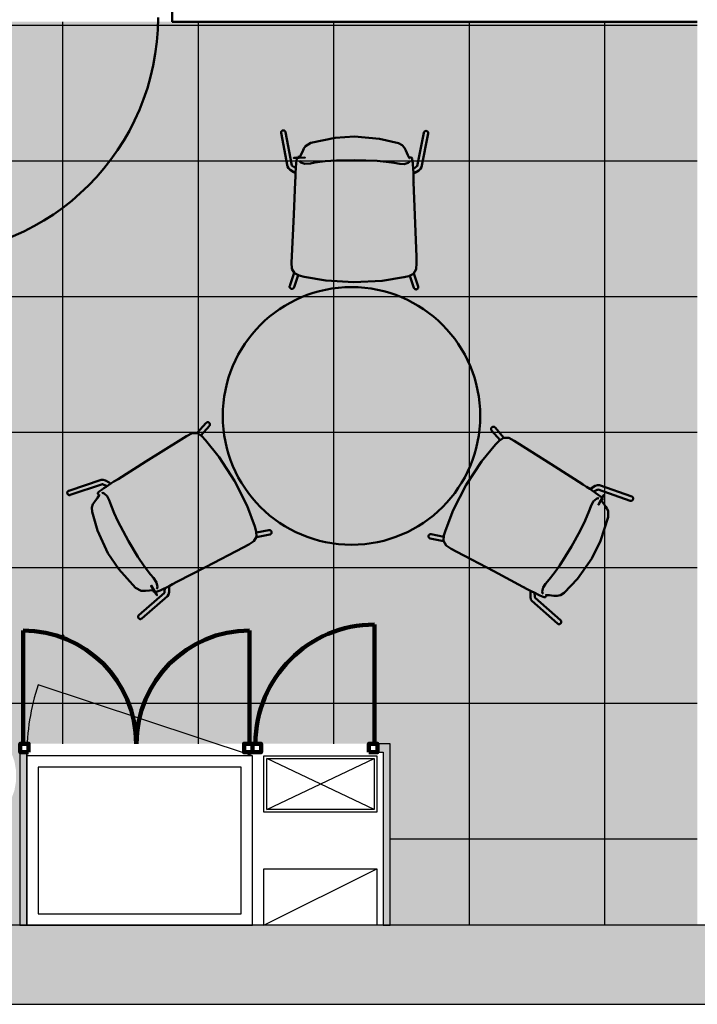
# Model space of a CAD drawing. Header units: metres. Extents: x -1 to 430, y -6 to 34.
# Tile 9 of 24: x 406.05 to 408.45, y 12.84 to 16.33. Entities that reach past the tile are written whole.
import ezdxf

# ---------------------------------------------------------------- set-up
doc = ezdxf.new("R2010")
doc.units = ezdxf.units.M
doc.linetypes.add('CONTINUA', pattern=[0])
for name, color, linetype, lineweight in [('3D P2 MOBLES', 7, 'CONTINUA', 25), ('3D P2 MURS', 7, 'CONTINUA', 25), ('3D P2 MURS NOUS', 7, 'CONTINUA', 25), ('P2 ESCALES 2D', 7, 'CONTINUA', 25), ('P2 PAVIMENT', 7, 'CONTINUA', 25)]:
    doc.layers.add(name, color=color, linetype=linetype, lineweight=lineweight)

# ---------------------------------------------------------------- blocks, each defined once
blk = doc.blocks.new('TRAMA_0')
at = {"layer": 'P2 PAVIMENT', "linetype": 'CONTINUA', "lineweight": 25, "transparency": 33554687}
blk.add_hatch(color=7, dxfattribs=at).paths.add_polyline_path([(406.196, 14.1464), (406.2023, 14.1526), (406.2085, 14.1464), (406.2023, 14.1401)], flags=16)
at = {"layer": 'P2 PAVIMENT', "color": 7, "linetype": 'CONTINUA', "lineweight": 25, "transparency": 33554687}
for p, q in [((405.9623, 16.3064), (408.3623, 16.3064)), ((408.3623, 16.3064), (408.4493, 16.3064)), ((408.3623, 15.8264), (408.4493, 15.8264)), ((408.3623, 15.3464), (408.4493, 15.3464)), ((408.3623, 14.8664), (408.4493, 14.8664)), ((408.3623, 14.3864), (408.4493, 14.3864)), ((406.2023, 13.7631), (406.2023, 14.1464)), ((408.3623, 13.9064), (408.4493, 13.9064)), ((407.3616, 13.4264), (408.3623, 13.4264)), ((408.3623, 13.4264), (408.4493, 13.4264))]:
    blk.add_line(p, q, dxfattribs=at)
for points in [[(406.2023, 14.1464), (406.2023, 14.9197), (406.2023, 14.9197), (406.2023, 16.3186)], [(406.6823, 14.1464), (406.6823, 14.2369), (406.6823, 14.2369), (406.6823, 15.0307), (406.6823, 15.0307), (406.6823, 16.3186)], [(407.1623, 14.1464), (407.1623, 14.7317), (407.1623, 14.7317), (407.1623, 15.1417), (407.1623, 15.1417), (407.1623, 16.3186)], [(407.6423, 14.1464), (407.6423, 14.4385), (407.6423, 14.4385), (407.6423, 15.2265), (407.6423, 15.2265), (407.6423, 15.2528), (407.6423, 15.2528), (407.6423, 16.3186)], [(408.1223, 14.1464), (408.1223, 14.7482), (408.1223, 14.7482), (408.1223, 15.3638), (408.1223, 15.3638), (408.1223, 15.7212), (408.1223, 15.7212), (408.1223, 16.3186)], [(405.9623, 15.8264), (408.2243, 15.8264), (408.2243, 15.8264), (408.3623, 15.8264)], [(405.9623, 15.3464), (407.7586, 15.3464), (407.7586, 15.3464), (408.047, 15.3464), (408.047, 15.3464), (408.3623, 15.3464)], [(405.9623, 14.8664), (405.9721, 14.8664), (405.9721, 14.8664), (407.293, 14.8664), (407.293, 14.8664), (408.3056, 14.8664), (408.3056, 14.8664), (408.3623, 14.8664)], [(405.9623, 14.3864), (406.8273, 14.3864), (406.8273, 14.3864), (407.5615, 14.3864), (407.5615, 14.3864), (408.3623, 14.3864)], [(406.6823, 13.7631), (406.6823, 13.783), (406.6823, 13.783), (406.6823, 13.8192), (406.6823, 13.8192), (406.6823, 14.1464)], [(407.1623, 13.7631), (407.1623, 13.8057), (407.1623, 13.8057), (407.1623, 14.1289), (407.1623, 14.1289), (407.1623, 14.1464)], [(407.6423, 13.1206), (407.6423, 13.8285), (407.6423, 13.8285), (407.6423, 14.1464)], [(408.1223, 13.1206), (408.1223, 13.8513), (408.1223, 13.8513), (408.1223, 14.1464)], [(405.9623, 13.9064), (406.3616, 13.9064), (406.3616, 13.9064), (406.8174, 13.9064), (406.8174, 13.9064), (408.3623, 13.9064)]]:
    blk.add_lwpolyline(points, dxfattribs=at)

msp = doc.modelspace()

# ---------------------------------------------------------------- hatches: boundary and pattern name
at = {"layer": '3D P2 MURS', "linetype": 'CONTINUA', "lineweight": 18, "true_color": 0xa0a0a0, "transparency": 33554687}
msp.add_hatch(color=253, dxfattribs=at).paths.add_polyline_path([(398.2417, 12.8406), (423.6575, 12.8406), (423.7155, 13.1206), (398.2971, 13.1206)])
at = {"layer": '3D P2 MURS NOUS', "linetype": 'CONTINUA', "lineweight": 18, "transparency": 33554687}
for points in [[(406.0493, 13.7631), (406.0493, 13.7331), (406.0511, 13.7331), (406.0511, 13.7631)], [(406.0743, 13.1206), (406.0743, 13.7331), (406.0493, 13.7331), (406.0493, 13.1206)], [(406.8738, 13.7331), (406.8744, 13.7331), (406.8744, 13.7631), (406.8738, 13.7631)], [(407.3616, 13.7631), (407.3163, 13.7631), (407.3163, 13.7331), (407.3616, 13.7331)], [(407.3616, 13.1206), (407.3616, 13.7331), (407.3366, 13.7331), (407.3366, 13.1206)]]:
    msp.add_hatch(color=240, dxfattribs=at).paths.add_polyline_path(points)
at = {"layer": 'P2 PAVIMENT', "linetype": 'CONTINUA', "lineweight": 25, "true_color": 0xa8d1ff, "transparency": 33554687}
h = msp.add_hatch(color=141, dxfattribs=at)
h.paths.add_polyline_path([(406.0493, 13.1206), (406.0493, 13.7631), (407.3616, 13.7631), (407.3616, 13.1206), (408.4493, 13.1206), (408.4493, 16.3186), (405.5993, 16.3186), (405.5993, 13.1206)])
h.paths.add_polyline_path([(400.3575, 23.5195), (404.337, 23.5195), (404.337, 28.0682), (401.2587, 28.0682)])
h.paths.add_polyline_path([(407.507, 23.4195), (400.3377, 23.4195), (399.3066, 18.2155), (409.697, 18.2155), (409.697, 22.1086), (409.5879, 22.1086), (409.515, 22.1766), (409.3621, 22.3051), (409.1438, 22.4697), (408.9172, 22.6227), (408.6829, 22.7636), (408.4416, 22.8921), (408.1938, 23.0078), (407.9403, 23.1103), (407.6819, 23.1994), (407.507, 23.2496), (407.5096, 23.2588), (407.507, 23.2597)])
h.paths.add_polyline_path([(412.1493, 16.3186), (408.5493, 16.3186), (408.5493, 13.1206), (412.1493, 13.1206)])
h.paths.add_polyline_path([(414.8971, 13.1206), (414.8971, 16.3186), (412.2493, 16.3186), (412.2493, 13.1206)])
h.paths.add_polyline_path([(413.4971, 18.2155), (413.4971, 21.3412), (413.4042, 21.3195), (412.6163, 21.2594), (411.2034, 20.8195), (410.3864, 20.7495), (409.797, 21.1429), (409.797, 18.2155)])
h.paths.add_polyline_path([(405.4993, 16.4186), (414.8971, 16.4186), (414.8971, 18.1155), (399.2868, 18.1155), (398.2971, 13.1206), (405.4993, 13.1206)])
h.paths.add_polyline_path([(415.647, 22.0695), (414.1734, 21.4995), (413.5971, 21.3646), (413.5971, 18.2155), (420.5098, 18.2155), (420.5098, 24.2369), (417.447, 24.2369), (417.447, 23.4895), (417.017, 23.4895), (417.017, 22.0695)])
h.paths.add_polyline_path([(414.9971, 13.1206), (418.3971, 13.1206), (418.3971, 17.6155), (418.3999, 17.6155), (418.3999, 18.1155), (414.9971, 18.1155)])
h.paths.add_polyline_path([(420.6098, 24.2369), (420.6098, 18.1155), (418.4999, 18.1155), (418.4999, 17.6155), (418.4971, 17.6155), (418.4971, 13.1206), (423.7155, 13.1206), (426.0126, 24.2048), (421.337, 24.2048), (421.337, 24.2369)])
h.paths.add_polyline_path([(426.0333, 24.3048), (426.8132, 28.0682), (421.507, 28.0682), (421.507, 24.3048)])
h.paths.add_polyline_path([(405.6727, 13.7645), (405.6952, 13.7912), (405.722, 13.8137), (405.7522, 13.8312), (405.7851, 13.8431), (405.8195, 13.8492), (405.8545, 13.8492), (405.8889, 13.8431), (405.9217, 13.8312), (405.952, 13.8137), (405.9788, 13.7912), (406.0012, 13.7645), (406.0187, 13.7342), (406.0307, 13.7014), (406.0367, 13.6669), (406.0367, 13.632), (406.0307, 13.5976), (406.0187, 13.5647), (406.0012, 13.5345), (405.9788, 13.5077), (405.952, 13.4852), (405.9217, 13.4677), (405.8889, 13.4558), (405.8545, 13.4497), (405.8195, 13.4497), (405.7851, 13.4558), (405.7522, 13.4677), (405.722, 13.4852), (405.6952, 13.5077), (405.6727, 13.5345), (405.6553, 13.5647), (405.6433, 13.5976), (405.6372, 13.632), (405.6372, 13.6669), (405.6433, 13.7014), (405.6553, 13.7342)], flags=16)
h.paths.add_polyline_path([(401.2367, 17.7776), (401.2291, 17.7346), (401.2141, 17.6935), (401.1923, 17.6557), (401.1642, 17.6222), (401.1307, 17.5942), (401.0929, 17.5723), (401.0519, 17.5574), (401.0088, 17.5498), (400.9651, 17.5498), (400.9221, 17.5574), (400.8811, 17.5723), (400.8432, 17.5942), (400.8098, 17.6222), (400.7817, 17.6557), (400.7598, 17.6935), (400.7449, 17.7346), (400.7373, 17.7776), (400.7373, 17.8213), (400.7449, 17.8643), (400.7598, 17.9054), (400.7817, 17.9432), (400.8098, 17.9767), (400.8432, 18.0048), (400.8811, 18.0266), (400.9221, 18.0416), (400.9651, 18.0491), (401.0088, 18.0491), (401.0519, 18.0416), (401.0929, 18.0266), (401.1307, 18.0048), (401.1642, 17.9767), (401.1923, 17.9432), (401.2141, 17.9054), (401.2291, 17.8643), (401.2367, 17.8213)], flags=16)
h.paths.add_polyline_path([(410.7119, 17.5498), (410.6689, 17.5574), (410.6278, 17.5723), (410.59, 17.5942), (410.5565, 17.6222), (410.5284, 17.6557), (410.5066, 17.6935), (410.4916, 17.7346), (410.484, 17.7776), (410.484, 17.8213), (410.4916, 17.8643), (410.5066, 17.9054), (410.5284, 17.9432), (410.5565, 17.9767), (410.59, 18.0048), (410.6278, 18.0266), (410.6689, 18.0416), (410.7119, 18.0491), (410.7556, 18.0491), (410.7986, 18.0416), (410.8396, 18.0266), (410.8775, 18.0048), (410.911, 17.9767), (410.939, 17.9432), (410.9609, 17.9054), (410.9758, 17.8643), (410.9834, 17.8213), (410.9834, 17.7776), (410.9758, 17.7346), (410.9609, 17.6935), (410.939, 17.6557), (410.911, 17.6222), (410.8775, 17.5942), (410.8396, 17.5723), (410.7986, 17.5574), (410.7556, 17.5498)], flags=16)
h.paths.add_polyline_path([(406.0423, 17.9432), (406.0641, 17.9054), (406.0791, 17.8643), (406.0867, 17.8213), (406.0867, 17.7776), (406.0791, 17.7346), (406.0641, 17.6935), (406.0423, 17.6557), (406.0142, 17.6222), (405.9807, 17.5942), (405.9429, 17.5723), (405.9019, 17.5574), (405.8588, 17.5498), (405.8151, 17.5498), (405.7721, 17.5574), (405.7311, 17.5723), (405.6932, 17.5942), (405.6598, 17.6222), (405.6317, 17.6557), (405.6098, 17.6935), (405.5949, 17.7346), (405.5873, 17.7776), (405.5873, 17.8213), (405.5949, 17.8643), (405.6098, 17.9054), (405.6317, 17.9432), (405.6598, 17.9767), (405.6932, 18.0048), (405.7311, 18.0266), (405.7721, 18.0416), (405.8151, 18.0491), (405.8588, 18.0491), (405.9019, 18.0416), (405.9429, 18.0266), (405.9807, 18.0048), (406.0142, 17.9767)], flags=16)
h.paths.add_polyline_path([(400.9351, 13.4558), (400.9022, 13.4677), (400.872, 13.4852), (400.8452, 13.5077), (400.8227, 13.5345), (400.8053, 13.5647), (400.7933, 13.5976), (400.7872, 13.632), (400.7872, 13.6669), (400.7933, 13.7014), (400.8053, 13.7342), (400.8227, 13.7645), (400.8452, 13.7912), (400.872, 13.8137), (400.9022, 13.8312), (400.9351, 13.8431), (400.9695, 13.8492), (401.0045, 13.8492), (401.0389, 13.8431), (401.0717, 13.8312), (401.102, 13.8137), (401.1288, 13.7912), (401.1512, 13.7645), (401.1687, 13.7342), (401.1807, 13.7014), (401.1867, 13.6669), (401.1867, 13.632), (401.1807, 13.5976), (401.1687, 13.5647), (401.1512, 13.5345), (401.1288, 13.5077), (401.102, 13.4852), (401.0717, 13.4677), (401.0389, 13.4558), (401.0045, 13.4497), (400.9695, 13.4497)], flags=16)
h.paths.add_polyline_path([(410.8185, 13.4677), (410.7856, 13.4558), (410.7512, 13.4497), (410.7163, 13.4497), (410.6818, 13.4558), (410.649, 13.4677), (410.6187, 13.4852), (410.5919, 13.5077), (410.5695, 13.5345), (410.552, 13.5647), (410.54, 13.5976), (410.534, 13.632), (410.534, 13.6669), (410.54, 13.7014), (410.552, 13.7342), (410.5695, 13.7645), (410.5919, 13.7912), (410.6187, 13.8137), (410.649, 13.8312), (410.6818, 13.8431), (410.7163, 13.8492), (410.7512, 13.8492), (410.7856, 13.8431), (410.8185, 13.8312), (410.8487, 13.8137), (410.8755, 13.7912), (410.898, 13.7645), (410.9154, 13.7342), (410.9274, 13.7014), (410.9335, 13.6669), (410.9335, 13.632), (410.9274, 13.5976), (410.9154, 13.5647), (410.898, 13.5345), (410.8755, 13.5077), (410.8487, 13.4852)], flags=16)
h.paths.add_polyline_path([(416.252, 13.4852), (416.2217, 13.4677), (416.1889, 13.4558), (416.1545, 13.4497), (416.1195, 13.4497), (416.0851, 13.4558), (416.0522, 13.4677), (416.022, 13.4852), (415.9952, 13.5077), (415.9727, 13.5345), (415.9553, 13.5647), (415.9433, 13.5976), (415.9372, 13.632), (415.9372, 13.6669), (415.9433, 13.7014), (415.9553, 13.7342), (415.9727, 13.7645), (415.9952, 13.7912), (416.022, 13.8137), (416.0522, 13.8312), (416.0851, 13.8431), (416.1195, 13.8492), (416.1545, 13.8492), (416.1889, 13.8431), (416.2217, 13.8312), (416.252, 13.8137), (416.2788, 13.7912), (416.3012, 13.7645), (416.3187, 13.7342), (416.3307, 13.7014), (416.3367, 13.6669), (416.3367, 13.632), (416.3307, 13.5976), (416.3187, 13.5647), (416.3012, 13.5345), (416.2788, 13.5077)], flags=16)
h.paths.add_polyline_path([(416.3142, 17.6222), (416.2807, 17.5942), (416.2429, 17.5723), (416.2019, 17.5574), (416.1588, 17.5498), (416.1151, 17.5498), (416.0721, 17.5574), (416.0311, 17.5723), (415.9932, 17.5942), (415.9598, 17.6222), (415.9317, 17.6557), (415.9098, 17.6935), (415.8949, 17.7346), (415.8873, 17.7776), (415.8873, 17.8213), (415.8949, 17.8643), (415.9098, 17.9054), (415.9317, 17.9432), (415.9598, 17.9767), (415.9932, 18.0048), (416.0311, 18.0266), (416.0721, 18.0416), (416.1151, 18.0491), (416.1588, 18.0491), (416.2019, 18.0416), (416.2429, 18.0266), (416.2807, 18.0048), (416.3142, 17.9767), (416.3423, 17.9432), (416.3641, 17.9054), (416.3791, 17.8643), (416.3867, 17.8213), (416.3867, 17.7776), (416.3791, 17.7346), (416.3641, 17.6935), (416.3423, 17.6557)], flags=16)
h.paths.add_polyline_path([(421.1562, 14.6845), (421.1737, 14.6542), (421.1857, 14.6214), (421.1917, 14.5869), (421.1917, 14.552), (421.1857, 14.5176), (421.1737, 14.4847), (421.1562, 14.4545), (421.1338, 14.4277), (421.107, 14.4052), (421.0767, 14.3877), (421.0439, 14.3758), (421.0095, 14.3697), (420.9745, 14.3697), (420.9401, 14.3758), (420.9072, 14.3877), (420.877, 14.4052), (420.8502, 14.4277), (420.8277, 14.4545), (420.8103, 14.4847), (420.7983, 14.5176), (420.7922, 14.552), (420.7922, 14.5869), (420.7983, 14.6214), (420.8103, 14.6542), (420.8277, 14.6845), (420.8502, 14.7112), (420.877, 14.7337), (420.9072, 14.7512), (420.9401, 14.7631), (420.9745, 14.7692), (421.0095, 14.7692), (421.0439, 14.7631), (421.0767, 14.7512), (421.107, 14.7337), (421.1338, 14.7112)], flags=16)
h.paths.add_polyline_path([(420.7499, 23.9643), (420.7648, 24.0054), (420.7867, 24.0432), (420.8148, 24.0767), (420.8482, 24.1048), (420.8861, 24.1266), (420.9271, 24.1416), (420.9701, 24.1491), (421.0138, 24.1491), (421.0569, 24.1416), (421.0979, 24.1266), (421.1357, 24.1048), (421.1692, 24.0767), (421.1973, 24.0432), (421.2191, 24.0054), (421.2341, 23.9643), (421.2417, 23.9213), (421.2417, 23.8776), (421.2341, 23.8346), (421.2191, 23.7935), (421.1973, 23.7557), (421.1692, 23.7222), (421.1357, 23.6942), (421.0979, 23.6723), (421.0569, 23.6574), (421.0138, 23.6498), (420.9701, 23.6498), (420.9271, 23.6574), (420.8861, 23.6723), (420.8482, 23.6942), (420.8148, 23.7222), (420.7867, 23.7557), (420.7648, 23.7935), (420.7499, 23.8346), (420.7423, 23.8776), (420.7423, 23.9213)], flags=16)
h.paths.add_polyline_path([(421.1973, 17.9432), (421.2191, 17.9054), (421.2341, 17.8643), (421.2417, 17.8213), (421.2417, 17.7776), (421.2341, 17.7346), (421.2191, 17.6935), (421.1973, 17.6557), (421.1692, 17.6222), (421.1357, 17.5942), (421.0979, 17.5723), (421.0569, 17.5574), (421.0138, 17.5498), (420.9701, 17.5498), (420.9271, 17.5574), (420.8861, 17.5723), (420.8482, 17.5942), (420.8148, 17.6222), (420.7867, 17.6557), (420.7648, 17.6935), (420.7499, 17.7346), (420.7423, 17.7776), (420.7423, 17.8213), (420.7499, 17.8643), (420.7648, 17.9054), (420.7867, 17.9432), (420.8148, 17.9767), (420.8482, 18.0048), (420.8861, 18.0266), (420.9271, 18.0416), (420.9701, 18.0491), (421.0138, 18.0491), (421.0569, 18.0416), (421.0979, 18.0266), (421.1357, 18.0048), (421.1692, 17.9767)], flags=16)

# ---------------------------------------------------------------- linework, layer by layer
at = {"layer": '3D P2 MOBLES', "color": 202, "linetype": 'CONTINUA', "lineweight": 50, "transparency": 33554687}
for p, q in [((406.975, 15.9251), (406.9982, 15.8061)), ((406.9907, 15.9282), (407.0137, 15.81)), ((407.4806, 15.9261), (407.4566, 15.8081)), ((407.4963, 15.9229), (407.4721, 15.804)), ((407.0399, 15.8375), (407.0399, 15.8375)), ((407.4306, 15.8358), (407.4306, 15.8358)), ((407.028, 15.8074), (407.028, 15.8073)), ((407.4422, 15.8056), (407.4422, 15.8055)), ((407.0251, 15.784), (407.0262, 15.7835)), ((407.4449, 15.7821), (407.4439, 15.7816)), ((407.0213, 15.4295), (407.0057, 15.3839)), ((407.0354, 15.4213), (407.0209, 15.3787)), ((407.4315, 15.4196), (407.4457, 15.3769)), ((407.4457, 15.4276), (407.4608, 15.3819)), ((406.6773, 14.8625), (406.7093, 14.8985)), ((406.6913, 14.8542), (406.7213, 14.8879)), ((407.7505, 14.8381), (407.7209, 14.872)), ((407.7646, 14.8462), (407.733, 14.8825)), ((406.2231, 14.6587), (406.3381, 14.6972)), ((406.2282, 14.6436), (406.3424, 14.6817)), ((406.3707, 14.6846), (406.3716, 14.684)), ((408.2171, 14.6385), (408.1024, 14.678)), ((406.3313, 14.6454), (406.3313, 14.6454)), ((406.3517, 14.6705), (406.3518, 14.6706)), ((408.0697, 14.6657), (408.0688, 14.665)), ((408.0886, 14.6514), (408.0885, 14.6515)), ((408.2119, 14.6234), (408.098, 14.6625)), ((408.1087, 14.6261), (408.1087, 14.6261)), ((406.8879, 14.5104), (406.9321, 14.5191)), ((406.8879, 14.4941), (406.9351, 14.5034)), ((407.551, 14.4959), (407.5069, 14.505)), ((407.5509, 14.4796), (407.5037, 14.4894)), ((406.4713, 14.2182), (406.5621, 14.2972)), ((406.5252, 14.3062), (406.5252, 14.3062)), ((406.5572, 14.3109), (406.5573, 14.311)), ((406.579, 14.3202), (406.5789, 14.3213)), ((407.8582, 14.303), (407.8584, 14.3042)), ((407.88, 14.2936), (407.8798, 14.2937)), ((406.4818, 14.2061), (406.5733, 14.2857)), ((407.9545, 14.1882), (407.8636, 14.2686)), ((407.9651, 14.2002), (407.8749, 14.28)), ((407.9118, 14.2886), (407.9118, 14.2886))]:
    msp.add_line(p, q, dxfattribs=at)
for points in [[(406.9907, 15.9282), (406.9906, 15.9287), (406.9904, 15.9291), (406.9903, 15.9296), (406.9901, 15.93), (406.9899, 15.9304), (406.9896, 15.9309), (406.9893, 15.9313), (406.989, 15.9316), (406.9887, 15.932), (406.9883, 15.9323), (406.988, 15.9326), (406.9876, 15.9329), (406.9871, 15.9332), (406.9867, 15.9334), (406.9863, 15.9337), (406.9858, 15.9338), (406.9853, 15.934), (406.9849, 15.9341), (406.9844, 15.9342), (406.9839, 15.9343), (406.9834, 15.9343), (406.9829, 15.9343), (406.9824, 15.9343), (406.9819, 15.9343), (406.9814, 15.9342), (406.9809, 15.9341), (406.9804, 15.9339), (406.9799, 15.9338), (406.9795, 15.9336), (406.979, 15.9334), (406.9786, 15.9331), (406.9782, 15.9328), (406.9778, 15.9325), (406.9774, 15.9322), (406.977, 15.9319), (406.9767, 15.9315), (406.9764, 15.9311), (406.9761, 15.9307), (406.9759, 15.9303), (406.9756, 15.9299), (406.9754, 15.9294), (406.9752, 15.9289), (406.9751, 15.9285), (406.975, 15.928), (406.9749, 15.9275), (406.9749, 15.9271), (406.9748, 15.9266), (406.9749, 15.9261), (406.9749, 15.9256), (406.975, 15.9251)], [(407.4806, 15.9261), (407.4807, 15.9265), (407.4809, 15.927), (407.481, 15.9274), (407.4812, 15.9279), (407.4815, 15.9283), (407.4817, 15.9287), (407.482, 15.9291), (407.4823, 15.9295), (407.4826, 15.9298), (407.483, 15.9302), (407.4834, 15.9305), (407.4838, 15.9308), (407.4842, 15.931), (407.4846, 15.9313), (407.4851, 15.9315), (407.4855, 15.9317), (407.486, 15.9318), (407.4865, 15.9319), (407.487, 15.932), (407.4875, 15.9321), (407.488, 15.9321), (407.4885, 15.9321), (407.489, 15.9321), (407.4895, 15.9321), (407.49, 15.932), (407.4905, 15.9319), (407.4909, 15.9317), (407.4914, 15.9316), (407.4919, 15.9313), (407.4923, 15.9311), (407.4928, 15.9309), (407.4932, 15.9306), (407.4936, 15.9303), (407.4939, 15.93), (407.4943, 15.9296), (407.4946, 15.9292), (407.4949, 15.9289), (407.4952, 15.9284), (407.4955, 15.928), (407.4957, 15.9276), (407.4959, 15.9271), (407.496, 15.9267), (407.4962, 15.9262), (407.4963, 15.9257), (407.4964, 15.9253), (407.4964, 15.9248), (407.4964, 15.9243), (407.4964, 15.9238), (407.4964, 15.9233), (407.4963, 15.9229)], [(407.0806, 15.8901), (407.1665, 15.9084), (407.2356, 15.9128)], [(407.2356, 15.9128), (407.3233, 15.9049), (407.3904, 15.8887)], [(407.0399, 15.8377), (407.0401, 15.8378), (407.0416, 15.8394), (407.0534, 15.8641)], [(407.0534, 15.8641), (407.056, 15.8701), (407.0616, 15.8782), (407.0806, 15.8901)], [(407.3904, 15.8887), (407.4037, 15.8819), (407.4122, 15.873), (407.4173, 15.8625)], [(407.4173, 15.8625), (407.4235, 15.8467), (407.4288, 15.8376), (407.4299, 15.8364), (407.4305, 15.836), (407.4306, 15.8359)], [(407.0262, 15.7835), (407.029, 15.8193), (407.0308, 15.8337), (407.034, 15.8401)], [(407.034, 15.8401), (407.0347, 15.8403), (407.0354, 15.8404)], [(407.0354, 15.8404), (407.0387, 15.8404), (407.0414, 15.8405)], [(407.0398, 15.8274), (407.041, 15.8242), (407.0449, 15.8207), (407.059, 15.8163)], [(407.041, 15.8403), (407.0403, 15.8393), (407.0399, 15.8375)], [(407.041, 15.8403), (407.0412, 15.8404), (407.0414, 15.8405)], [(407.0414, 15.8405), (407.0419, 15.8404), (407.0422, 15.8402)], [(407.0949, 15.82), (407.1318, 15.825), (407.1717, 15.8278), (407.2352, 15.8288)], [(407.2352, 15.8288), (407.3159, 15.8262), (407.3471, 15.8232), (407.3754, 15.8188)], [(407.4113, 15.8148), (407.4255, 15.8191), (407.4294, 15.8226), (407.4306, 15.8257)], [(407.4281, 15.8384), (407.4287, 15.8387), (407.4291, 15.8388)], [(407.4291, 15.8388), (407.4325, 15.8386), (407.4352, 15.8386)], [(407.4291, 15.8388), (407.4294, 15.8387), (407.4295, 15.8386)], [(407.4306, 15.8358), (407.4301, 15.8379), (407.4295, 15.8386)], [(407.4352, 15.8386), (407.436, 15.8385), (407.4365, 15.8383)], [(407.4365, 15.8383), (407.4388, 15.8352), (407.4399, 15.8308), (407.4413, 15.8185), (407.4419, 15.8111), (407.4425, 15.8012), (407.4439, 15.7816)], [(407.0072, 15.7944), (407.001, 15.8003), (406.9982, 15.8061)], [(407.0251, 15.784), (407.0207, 15.7864), (407.0072, 15.7944)], [(407.0135, 15.8103), (407.0135, 15.8102), (407.0146, 15.809), (407.0153, 15.8085), (407.0154, 15.8083), (407.0157, 15.8081), (407.0162, 15.8078), (407.0276, 15.8001)], [(407.059, 15.8163), (407.0789, 15.8173), (407.0949, 15.82)], [(407.3754, 15.8188), (407.3958, 15.8154), (407.4113, 15.8148)], [(407.4568, 15.8084), (407.4567, 15.8083), (407.4559, 15.8073), (407.4548, 15.8064), (407.4546, 15.8063), (407.4542, 15.8059), (407.4427, 15.797)], [(407.4449, 15.7821), (407.4494, 15.7845), (407.4629, 15.7924)], [(407.4629, 15.7924), (407.4692, 15.7982), (407.4721, 15.804)], [(407.0253, 15.757), (407.0252, 15.7531), (407.025, 15.75)], [(407.0251, 15.7525), (407.0258, 15.7701), (407.0262, 15.7835)], [(407.4446, 15.7507), (407.4441, 15.7683), (407.4439, 15.7816)], [(407.4445, 15.7552), (407.4446, 15.7513), (407.4447, 15.7482)], [(407.0133, 15.4886), (407.0199, 15.6364), (407.0251, 15.7525)], [(407.0251, 15.7524), (407.0251, 15.7525), (407.0251, 15.7527)], [(407.4446, 15.7506), (407.4446, 15.7507), (407.4446, 15.7509)], [(407.4542, 15.4867), (407.4488, 15.6346), (407.4446, 15.7507)], [(407.0571, 15.4156), (407.0389, 15.4201), (407.0224, 15.4285), (407.0134, 15.4444), (407.0122, 15.4664), (407.0133, 15.4886)], [(407.0133, 15.4888), (407.0133, 15.4886), (407.0133, 15.4885)], [(407.4097, 15.4141), (407.428, 15.4185), (407.4446, 15.4267), (407.4537, 15.4425), (407.455, 15.4645), (407.4542, 15.4867)], [(407.4542, 15.4869), (407.4542, 15.4867), (407.4542, 15.4866)], [(407.0571, 15.4156), (407.0559, 15.4159), (407.0557, 15.416), (407.0571, 15.4156)], [(407.2333, 15.3965), (407.1339, 15.4026), (407.0571, 15.4156)], [(407.0571, 15.4156), (407.0586, 15.4153), (407.0584, 15.4154), (407.0571, 15.4156)], [(407.2333, 15.3965), (407.3329, 15.4017), (407.4097, 15.4141)], [(407.4097, 15.4141), (407.4082, 15.4138), (407.4085, 15.4138), (407.4097, 15.4141)], [(407.4097, 15.4141), (407.411, 15.4144), (407.4112, 15.4144), (407.4097, 15.4141)], [(407.0057, 15.3839), (407.0056, 15.3834), (407.0055, 15.3829), (407.0054, 15.3824), (407.0053, 15.3819), (407.0053, 15.3814), (407.0053, 15.3809), (407.0053, 15.3804), (407.0054, 15.38), (407.0055, 15.3795), (407.0057, 15.379), (407.0058, 15.3785), (407.006, 15.378), (407.0062, 15.3776), (407.0065, 15.3772), (407.0068, 15.3767), (407.0071, 15.3763), (407.0074, 15.376), (407.0077, 15.3756), (407.0081, 15.3753), (407.0085, 15.375), (407.0089, 15.3747), (407.0093, 15.3744), (407.0098, 15.3742), (407.0102, 15.374), (407.0107, 15.3738), (407.0112, 15.3736), (407.0117, 15.3735), (407.0122, 15.3734), (407.0127, 15.3734), (407.0132, 15.3733), (407.0137, 15.3734), (407.0142, 15.3734), (407.0147, 15.3735), (407.0152, 15.3736), (407.0157, 15.3737), (407.0161, 15.3739), (407.0166, 15.374), (407.0171, 15.3743), (407.0175, 15.3745), (407.0179, 15.3748), (407.0183, 15.3751), (407.0187, 15.3754), (407.019, 15.3758), (407.0194, 15.3761), (407.0197, 15.3765), (407.02, 15.3769), (407.0202, 15.3773), (407.0205, 15.3778), (407.0207, 15.3782), (407.0209, 15.3787)], [(407.4608, 15.3819), (407.461, 15.3814), (407.4611, 15.381), (407.4612, 15.3805), (407.4612, 15.38), (407.4612, 15.3795), (407.4612, 15.379), (407.4612, 15.3785), (407.4611, 15.378), (407.461, 15.3775), (407.4609, 15.377), (407.4607, 15.3765), (407.4605, 15.3761), (407.4603, 15.3756), (407.46, 15.3752), (407.4597, 15.3748), (407.4594, 15.3744), (407.4591, 15.374), (407.4588, 15.3736), (407.4584, 15.3733), (407.458, 15.373), (407.4576, 15.3727), (407.4571, 15.3725), (407.4567, 15.3722), (407.4562, 15.372), (407.4558, 15.3718), (407.4553, 15.3717), (407.4548, 15.3716), (407.4543, 15.3715), (407.4538, 15.3715), (407.4533, 15.3714), (407.4528, 15.3714), (407.4523, 15.3715), (407.4518, 15.3716), (407.4513, 15.3717), (407.4508, 15.3718), (407.4503, 15.372), (407.4499, 15.3722), (407.4494, 15.3724), (407.449, 15.3726), (407.4486, 15.3729), (407.4482, 15.3732), (407.4478, 15.3735), (407.4474, 15.3739), (407.4471, 15.3743), (407.4468, 15.3747), (407.4465, 15.3751), (407.4463, 15.3755), (407.446, 15.3759), (407.4458, 15.3764), (407.4457, 15.3769)], [(406.7093, 14.8985), (406.7096, 14.8989), (406.71, 14.8992), (406.7104, 14.8995), (406.7108, 14.8998), (406.7112, 14.9001), (406.7116, 14.9003), (406.7121, 14.9005), (406.7126, 14.9007), (406.713, 14.9009), (406.7135, 14.901), (406.714, 14.9011), (406.7145, 14.9011), (406.715, 14.9012), (406.7155, 14.9012), (406.716, 14.9011), (406.7165, 14.9011), (406.717, 14.901), (406.7175, 14.9008), (406.718, 14.9007), (406.7184, 14.9005), (406.7189, 14.9003), (406.7193, 14.9), (406.7198, 14.8998), (406.7202, 14.8995), (406.7205, 14.8992), (406.7209, 14.8988), (406.7213, 14.8984), (406.7216, 14.898), (406.7219, 14.8976), (406.7221, 14.8972), (406.7224, 14.8968), (406.7226, 14.8963), (406.7228, 14.8959), (406.7229, 14.8954), (406.7231, 14.8949), (406.7232, 14.8944), (406.7232, 14.8939), (406.7232, 14.8934), (406.7232, 14.8929), (406.7232, 14.8924), (406.7232, 14.8919), (406.7231, 14.8914), (406.7229, 14.8909), (406.7228, 14.8905), (406.7226, 14.89), (406.7224, 14.8895), (406.7221, 14.8891), (406.7219, 14.8887), (406.7216, 14.8883), (406.7213, 14.8879)], [(407.733, 14.8825), (407.7326, 14.8829), (407.7323, 14.8832), (407.7319, 14.8835), (407.7315, 14.8838), (407.7311, 14.8841), (407.7306, 14.8843), (407.7302, 14.8846), (407.7297, 14.8847), (407.7292, 14.8849), (407.7287, 14.885), (407.7283, 14.8851), (407.7278, 14.8852), (407.7273, 14.8852), (407.7268, 14.8852), (407.7263, 14.8852), (407.7258, 14.8851), (407.7253, 14.885), (407.7248, 14.8849), (407.7243, 14.8848), (407.7238, 14.8846), (407.7234, 14.8844), (407.7229, 14.8841), (407.7225, 14.8838), (407.7221, 14.8836), (407.7217, 14.8832), (407.7213, 14.8829), (407.721, 14.8825), (407.7207, 14.8821), (407.7204, 14.8817), (407.7201, 14.8813), (407.7199, 14.8809), (407.7196, 14.8804), (407.7195, 14.88), (407.7193, 14.8795), (407.7192, 14.879), (407.7191, 14.8785), (407.719, 14.878), (407.719, 14.8775), (407.719, 14.877), (407.719, 14.8765), (407.719, 14.876), (407.7191, 14.8755), (407.7193, 14.875), (407.7194, 14.8746), (407.7196, 14.8741), (407.7198, 14.8736), (407.72, 14.8732), (407.7203, 14.8728), (407.7206, 14.8724), (407.7209, 14.872)], [(406.707, 14.8381), (406.6941, 14.8518), (406.6787, 14.8621), (406.6604, 14.862), (406.6407, 14.8522), (406.6218, 14.8404)], [(406.6218, 14.8404), (406.4965, 14.7618), (406.398, 14.7001)], [(406.6217, 14.8403), (406.6218, 14.8404), (406.622, 14.8404)], [(406.707, 14.8381), (406.7061, 14.8391), (406.706, 14.8393), (406.707, 14.8381)], [(406.8104, 14.6942), (406.7561, 14.7778), (406.707, 14.8381)], [(406.707, 14.8381), (406.708, 14.837), (406.7078, 14.8372), (406.707, 14.8381)], [(407.6301, 14.6791), (407.6851, 14.7622), (407.7348, 14.8221)], [(407.7348, 14.8221), (407.7337, 14.821), (407.7339, 14.8212), (407.7348, 14.8221)], [(407.7348, 14.8221), (407.7478, 14.8356), (407.7633, 14.8458), (407.7816, 14.8456), (407.8012, 14.8356), (407.8199, 14.8236)], [(407.7348, 14.8221), (407.7356, 14.8231), (407.7358, 14.8232), (407.7348, 14.8221)], [(407.82, 14.8235), (407.8199, 14.8236), (407.8198, 14.8237)], [(407.8199, 14.8236), (407.9446, 14.7439), (408.0425, 14.6814)], [(406.3262, 14.6493), (406.3278, 14.6529), (406.331, 14.656), (406.341, 14.6633), (406.3471, 14.6675), (406.3553, 14.673), (406.3716, 14.684)], [(406.3527, 14.6951), (406.3446, 14.6976), (406.3381, 14.6972)], [(406.342, 14.6818), (406.3421, 14.6818), (406.3434, 14.6815), (406.3448, 14.681), (406.3449, 14.681), (406.3455, 14.6807), (406.3589, 14.6753)], [(406.3707, 14.6846), (406.3663, 14.6873), (406.3527, 14.6951)], [(406.398, 14.7001), (406.383, 14.6908), (406.3716, 14.684)], [(406.3942, 14.6977), (406.3975, 14.6998), (406.4001, 14.7014)], [(406.3981, 14.7002), (406.398, 14.7001), (406.3979, 14.7)], [(406.8104, 14.6942), (406.8549, 14.605), (406.8819, 14.532)], [(407.6301, 14.6791), (407.5848, 14.5903), (407.5571, 14.5175)], [(408.0463, 14.679), (408.043, 14.6811), (408.0404, 14.6827)], [(408.0424, 14.6815), (408.0425, 14.6814), (408.0426, 14.6813)], [(408.0425, 14.6814), (408.0574, 14.672), (408.0688, 14.665)], [(408.0697, 14.6657), (408.0741, 14.6683), (408.0877, 14.676)], [(408.0877, 14.676), (408.0959, 14.6784), (408.1024, 14.678)], [(406.2282, 14.6436), (406.2277, 14.6434), (406.2272, 14.6433), (406.2268, 14.6432), (406.2263, 14.6432), (406.2258, 14.6432), (406.2253, 14.6432), (406.2248, 14.6432), (406.2243, 14.6433), (406.2239, 14.6434), (406.2234, 14.6436), (406.2229, 14.6438), (406.2225, 14.644), (406.2221, 14.6442), (406.2216, 14.6444), (406.2212, 14.6447), (406.2208, 14.645), (406.2205, 14.6454), (406.2201, 14.6457), (406.2198, 14.6461), (406.2195, 14.6465), (406.2192, 14.6469), (406.219, 14.6473), (406.2187, 14.6478), (406.2185, 14.6482), (406.2183, 14.6487), (406.2182, 14.6492), (406.2181, 14.6497), (406.218, 14.6502), (406.2179, 14.6507), (406.2179, 14.6512), (406.2179, 14.6517), (406.218, 14.6522), (406.218, 14.6527), (406.2181, 14.6532), (406.2182, 14.6536), (406.2184, 14.6541), (406.2186, 14.6546), (406.2188, 14.655), (406.219, 14.6554), (406.2193, 14.6559), (406.2196, 14.6562), (406.2199, 14.6566), (406.2202, 14.657), (406.2206, 14.6573), (406.221, 14.6576), (406.2214, 14.6579), (406.2218, 14.6581), (406.2222, 14.6584), (406.2226, 14.6586), (406.2231, 14.6587)], [(406.3149, 14.6205), (406.3255, 14.6338), (406.3307, 14.643), (406.3311, 14.6445), (406.3312, 14.6452), (406.3312, 14.6453)], [(406.3266, 14.6479), (406.3263, 14.6487), (406.3262, 14.6493)], [(406.3295, 14.6426), (406.3279, 14.6456), (406.3266, 14.6479)], [(406.3313, 14.6454), (406.3298, 14.6439), (406.3294, 14.6431)], [(406.3295, 14.6426), (406.3294, 14.6429), (406.3294, 14.6431)], [(406.3303, 14.642), (406.3298, 14.6423), (406.3295, 14.6426)], [(406.3591, 14.6392), (406.3484, 14.6493), (406.3434, 14.651), (406.3401, 14.6504)], [(406.3737, 14.6061), (406.3664, 14.6254), (406.3591, 14.6392)], [(408.0688, 14.665), (408.0985, 14.6446), (408.11, 14.6359), (408.1139, 14.6299)], [(408.0984, 14.6626), (408.0982, 14.6626), (408.0967, 14.6622), (408.0959, 14.662), (408.0957, 14.6619), (408.0954, 14.6618), (408.0949, 14.6615), (408.0825, 14.6555)], [(406.3056, 14.5841), (406.3049, 14.5991), (406.3084, 14.6109), (406.3149, 14.6205)], [(406.4351, 14.4797), (406.397, 14.5509), (406.384, 14.5794), (406.3737, 14.6061)], [(408.0808, 14.6202), (408.0717, 14.6025), (408.066, 14.5872)], [(408.1, 14.6312), (408.0967, 14.6318), (408.0917, 14.6302), (408.0808, 14.6202)], [(408.1106, 14.6238), (408.11, 14.6248), (408.1087, 14.6261)], [(408.1089, 14.626), (408.1089, 14.6258), (408.1095, 14.6237), (408.125, 14.6011)], [(408.1105, 14.6233), (408.1102, 14.6229), (408.1099, 14.6228)], [(408.1135, 14.6286), (408.1118, 14.6257), (408.1105, 14.6233)], [(408.1106, 14.6237), (408.1106, 14.6235), (408.1105, 14.6233)], [(408.1139, 14.6299), (408.1137, 14.6292), (408.1135, 14.6286)], [(408.2119, 14.6234), (408.2123, 14.6232), (408.2128, 14.6231), (408.2133, 14.623), (408.2137, 14.623), (408.2142, 14.623), (408.2147, 14.623), (408.2152, 14.623), (408.2157, 14.6231), (408.2162, 14.6232), (408.2166, 14.6234), (408.2171, 14.6235), (408.2175, 14.6237), (408.218, 14.6239), (408.2184, 14.6242), (408.2188, 14.6245), (408.2192, 14.6248), (408.2196, 14.6251), (408.2199, 14.6255), (408.2202, 14.6258), (408.2206, 14.6262), (408.2208, 14.6266), (408.2211, 14.6271), (408.2213, 14.6275), (408.2215, 14.628), (408.2217, 14.6284), (408.2219, 14.6289), (408.222, 14.6294), (408.2221, 14.6299), (408.2221, 14.6304), (408.2222, 14.6309), (408.2222, 14.6314), (408.2221, 14.6319), (408.2221, 14.6324), (408.222, 14.6329), (408.2219, 14.6334), (408.2217, 14.6338), (408.2215, 14.6343), (408.2213, 14.6347), (408.2211, 14.6352), (408.2208, 14.6356), (408.2205, 14.636), (408.2202, 14.6364), (408.2199, 14.6367), (408.2196, 14.6371), (408.2192, 14.6374), (408.2188, 14.6377), (408.2184, 14.6379), (408.218, 14.6381), (408.2175, 14.6383), (408.2171, 14.6385)], [(406.3621, 14.438), (406.3251, 14.5179), (406.3056, 14.5841)], [(408.066, 14.5872), (408.052, 14.5528), (408.0344, 14.5169), (408.0035, 14.4613)], [(408.125, 14.6011), (408.1289, 14.5958), (408.1331, 14.587), (408.1339, 14.5646)], [(408.1339, 14.5646), (408.1068, 14.481), (408.0761, 14.419)], [(406.8819, 14.532), (406.8871, 14.514), (406.8882, 14.4955), (406.8789, 14.4798), (406.8604, 14.4678), (406.8407, 14.4575)], [(406.8819, 14.532), (406.8815, 14.5335), (406.8816, 14.5333), (406.8819, 14.532)], [(406.8819, 14.532), (406.8823, 14.5308), (406.8824, 14.5306), (406.8819, 14.532)], [(406.9351, 14.5034), (406.9356, 14.5035), (406.9361, 14.5036), (406.9366, 14.5038), (406.937, 14.504), (406.9375, 14.5042), (406.9379, 14.5045), (406.9383, 14.5048), (406.9387, 14.5051), (406.9391, 14.5054), (406.9394, 14.5058), (406.9397, 14.5062), (406.9401, 14.5066), (406.9403, 14.507), (406.9406, 14.5074), (406.9408, 14.5079), (406.941, 14.5083), (406.9412, 14.5088), (406.9413, 14.5093), (406.9414, 14.5098), (406.9415, 14.5103), (406.9415, 14.5108), (406.9415, 14.5113), (406.9415, 14.5118), (406.9415, 14.5123), (406.9414, 14.5128), (406.9413, 14.5133), (406.9411, 14.5137), (406.941, 14.5142), (406.9408, 14.5147), (406.9405, 14.5151), (406.9403, 14.5156), (406.94, 14.516), (406.9397, 14.5164), (406.9394, 14.5167), (406.939, 14.5171), (406.9386, 14.5174), (406.9382, 14.5177), (406.9378, 14.518), (406.9374, 14.5183), (406.9369, 14.5185), (406.9365, 14.5187), (406.936, 14.5189), (406.9355, 14.519), (406.935, 14.5191), (406.9345, 14.5192), (406.934, 14.5192), (406.9335, 14.5192), (406.933, 14.5192), (406.9325, 14.5192), (406.9321, 14.5191)], [(407.5037, 14.4894), (407.5032, 14.4895), (407.5027, 14.4896), (407.5023, 14.4898), (407.5018, 14.49), (407.5014, 14.4902), (407.5009, 14.4905), (407.5005, 14.4908), (407.5001, 14.4911), (407.4998, 14.4914), (407.4994, 14.4918), (407.4991, 14.4922), (407.4988, 14.4926), (407.4985, 14.493), (407.4983, 14.4934), (407.4981, 14.4939), (407.4979, 14.4943), (407.4977, 14.4948), (407.4976, 14.4953), (407.4975, 14.4958), (407.4974, 14.4963), (407.4974, 14.4968), (407.4974, 14.4973), (407.4974, 14.4978), (407.4974, 14.4983), (407.4975, 14.4988), (407.4976, 14.4993), (407.4978, 14.4998), (407.498, 14.5002), (407.4982, 14.5007), (407.4984, 14.5011), (407.4987, 14.5016), (407.4989, 14.502), (407.4993, 14.5024), (407.4996, 14.5027), (407.5, 14.5031), (407.5003, 14.5034), (407.5007, 14.5037), (407.5011, 14.504), (407.5016, 14.5043), (407.502, 14.5045), (407.5025, 14.5047), (407.503, 14.5048), (407.5034, 14.505), (407.5039, 14.5051), (407.5044, 14.5051), (407.5049, 14.5052), (407.5054, 14.5052), (407.5059, 14.5052), (407.5064, 14.5051), (407.5069, 14.505)], [(407.5571, 14.5175), (407.5518, 14.4996), (407.5506, 14.4811), (407.5597, 14.4652), (407.5781, 14.4531), (407.5978, 14.4427)], [(407.5571, 14.5175), (407.5568, 14.5163), (407.5567, 14.5161), (407.5571, 14.5175)], [(407.5571, 14.5175), (407.5576, 14.519), (407.5575, 14.5188), (407.5571, 14.5175)], [(406.5129, 14.3626), (406.4901, 14.392), (406.4678, 14.4251), (406.4351, 14.4797)], [(406.4593, 14.3151), (406.4004, 14.3804), (406.3621, 14.438)], [(406.8407, 14.4575), (406.7093, 14.3894), (406.6062, 14.3359)], [(406.8405, 14.4575), (406.8407, 14.4575), (406.8408, 14.4576)], [(407.5979, 14.4426), (407.5978, 14.4427), (407.5977, 14.4428)], [(407.5978, 14.4427), (407.7285, 14.3734), (407.8312, 14.319)], [(408.0035, 14.4613), (407.9609, 14.3927), (407.9427, 14.3673), (407.9247, 14.3449)], [(408.0761, 14.419), (408.0254, 14.347), (407.9778, 14.297)], [(406.534, 14.3333), (406.5232, 14.35), (406.5129, 14.3626)], [(406.534, 14.3112), (406.5362, 14.3137), (406.5372, 14.3189), (406.534, 14.3333)], [(406.6062, 14.3359), (406.5906, 14.3277), (406.5789, 14.3213)], [(406.6022, 14.3338), (406.6057, 14.3356), (406.6084, 14.337)], [(406.6063, 14.336), (406.6062, 14.3359), (406.606, 14.3358)], [(407.9247, 14.3449), (407.9116, 14.3289), (407.9033, 14.3158)], [(406.4954, 14.3046), (406.4889, 14.3038), (406.4791, 14.3046), (406.4593, 14.3151)], [(406.525, 14.3061), (406.5249, 14.3062), (406.5227, 14.3067), (406.4954, 14.3046)], [(406.5219, 14.306), (406.5217, 14.3065), (406.5217, 14.3068)], [(406.525, 14.3008), (406.5233, 14.3037), (406.5219, 14.306)], [(406.5222, 14.3057), (406.522, 14.3058), (406.5219, 14.306)], [(406.5222, 14.3057), (406.5235, 14.3057), (406.5252, 14.3062)], [(406.5259, 14.2998), (406.5253, 14.3003), (406.525, 14.3008)], [(406.5789, 14.3213), (406.5464, 14.3058), (406.533, 14.3002), (406.5259, 14.2998)], [(406.562, 14.2969), (406.562, 14.297), (406.5625, 14.2985), (406.5627, 14.2994), (406.5627, 14.2996), (406.5627, 14.2999), (406.5628, 14.3005), (406.5637, 14.3142)], [(406.5789, 14.2994), (406.5769, 14.2911), (406.5733, 14.2857)], [(406.579, 14.3202), (406.5791, 14.3151), (406.5789, 14.2994)], [(407.8351, 14.3169), (407.8317, 14.3187), (407.829, 14.3202)], [(407.8311, 14.3191), (407.8312, 14.319), (407.8313, 14.3189)], [(407.8312, 14.319), (407.8467, 14.3107), (407.8584, 14.3042)], [(407.8582, 14.303), (407.8581, 14.298), (407.8582, 14.2823)], [(407.9111, 14.2822), (407.9072, 14.2818), (407.9029, 14.283), (407.8916, 14.288), (407.8849, 14.2912), (407.876, 14.2955), (407.8584, 14.3042)], [(407.875, 14.2796), (407.875, 14.2797), (407.8746, 14.281), (407.8743, 14.2824), (407.8743, 14.2825), (407.8742, 14.2832), (407.8722, 14.2975)], [(407.9033, 14.3158), (407.9, 14.3014), (407.901, 14.2962), (407.9031, 14.2937)], [(407.9778, 14.297), (407.9652, 14.2888), (407.9533, 14.286), (407.9417, 14.2868)], [(407.8582, 14.2823), (407.8601, 14.274), (407.8636, 14.2686)], [(407.9121, 14.2832), (407.9116, 14.2826), (407.9111, 14.2822)], [(407.9119, 14.2886), (407.914, 14.288), (407.9149, 14.2881)], [(407.9417, 14.2868), (407.9248, 14.2893), (407.9143, 14.2893), (407.9128, 14.2889), (407.9121, 14.2886), (407.912, 14.2885)], [(407.9152, 14.2884), (407.9134, 14.2855), (407.9121, 14.2832)], [(407.9152, 14.2884), (407.9151, 14.2882), (407.9149, 14.2881)], [(407.9153, 14.2895), (407.9154, 14.2888), (407.9152, 14.2884)], [(406.4713, 14.2182), (406.4709, 14.2179), (406.4706, 14.2175), (406.4703, 14.2172), (406.47, 14.2168), (406.4697, 14.2164), (406.4695, 14.2159), (406.4693, 14.2155), (406.4691, 14.215), (406.469, 14.2146), (406.4689, 14.2141), (406.4688, 14.2136), (406.4687, 14.2131), (406.4687, 14.2126), (406.4687, 14.2122), (406.4688, 14.2117), (406.4688, 14.2112), (406.4689, 14.2107), (406.4691, 14.2102), (406.4692, 14.2097), (406.4694, 14.2093), (406.4696, 14.2088), (406.4699, 14.2084), (406.4701, 14.2079), (406.4704, 14.2075), (406.4707, 14.2071), (406.4711, 14.2068), (406.4714, 14.2064), (406.4718, 14.2061), (406.4722, 14.2058), (406.4726, 14.2055), (406.4731, 14.2053), (406.4735, 14.2051), (406.474, 14.2049), (406.4744, 14.2047), (406.4749, 14.2046), (406.4754, 14.2045), (406.4759, 14.2044), (406.4764, 14.2043), (406.4769, 14.2043), (406.4774, 14.2043), (406.4779, 14.2044), (406.4783, 14.2045), (406.4788, 14.2046), (406.4793, 14.2047), (406.4797, 14.2049), (406.4802, 14.2051), (406.4806, 14.2053), (406.481, 14.2056), (406.4814, 14.2058), (406.4818, 14.2061)], [(407.9651, 14.2002), (407.9654, 14.1998), (407.9657, 14.1995), (407.966, 14.1991), (407.9663, 14.1987), (407.9666, 14.1983), (407.9668, 14.1979), (407.967, 14.1974), (407.9672, 14.197), (407.9673, 14.1965), (407.9674, 14.196), (407.9675, 14.1955), (407.9676, 14.1951), (407.9676, 14.1946), (407.9676, 14.1941), (407.9675, 14.1936), (407.9674, 14.1931), (407.9673, 14.1926), (407.9672, 14.1921), (407.9671, 14.1917), (407.9669, 14.1912), (407.9666, 14.1907), (407.9664, 14.1903), (407.9661, 14.1899), (407.9658, 14.1895), (407.9655, 14.1891), (407.9652, 14.1887), (407.9648, 14.1884), (407.9644, 14.1881), (407.964, 14.1878), (407.9636, 14.1875), (407.9631, 14.1872), (407.9627, 14.187), (407.9622, 14.1868), (407.9618, 14.1867), (407.9613, 14.1865), (407.9608, 14.1864), (407.9603, 14.1864), (407.9598, 14.1863), (407.9593, 14.1863), (407.9588, 14.1863), (407.9584, 14.1864), (407.9579, 14.1865), (407.9574, 14.1866), (407.9569, 14.1867), (407.9565, 14.1869), (407.956, 14.1871), (407.9556, 14.1873), (407.9552, 14.1876), (407.9548, 14.1879), (407.9545, 14.1882)]]:
    msp.add_lwpolyline(points, dxfattribs=at)
for points in [[(407.0395, 15.8375), (407.0253, 15.8371), (407.0199, 15.837), (407.0197, 15.837), (407.0239, 15.8371), (407.0588, 15.8379), (407.0593, 15.8379), (407.0591, 15.8379)], [(408.1089, 14.6265), (408.1157, 14.639), (408.1183, 14.6437), (408.1184, 14.6439), (408.1164, 14.6402), (408.0996, 14.6096), (408.0994, 14.6091), (408.0995, 14.6093)], [(406.5255, 14.3058), (406.5328, 14.2937), (406.5356, 14.2891), (406.5358, 14.2889), (406.5336, 14.2925), (406.5154, 14.3223), (406.5152, 14.3227), (406.5153, 14.3226)]]:
    msp.add_lwpolyline(points, close=True, dxfattribs=at)
msp.add_circle((407.2246, 14.9233), 0.456, dxfattribs=at)
at = {"layer": '3D P2 MURS', "color": 7, "linetype": 'CONTINUA', "lineweight": 25, "transparency": 33554687}
for p, q in [((423.7155, 13.1206), (398.2971, 13.1206)), ((398.2417, 12.8406), (423.6575, 12.8406))]:
    msp.add_line(p, q, dxfattribs=at)
at = {"layer": '3D P2 MURS NOUS', "color": 4, "linetype": 'CONTINUA', "lineweight": 50, "transparency": 33554687}
for q in [(406.5893, 16.4186), (408.4493, 16.3186)]:
    msp.add_line((406.5893, 16.3186), q, dxfattribs=at)
at = {"layer": '3D P2 MURS NOUS', "color": 240, "linetype": 'CONTINUA', "lineweight": 140, "transparency": 33554687}
for p, q in [((406.0611, 13.7631), (406.0611, 14.164)), ((406.8638, 13.7631), (406.8638, 14.164)), ((407.3063, 13.7631), (407.3063, 14.1851))]:
    msp.add_line(p, q, dxfattribs=at)
at = {"layer": '3D P2 MURS NOUS', "color": 7, "linetype": 'CONTINUA', "lineweight": 25, "transparency": 33554687}
for p, q in [((406.0511, 13.7631), (406.0493, 13.7631)), ((406.0493, 13.7631), (406.0493, 13.7331)), ((406.0493, 13.7331), (406.0493, 13.1206)), ((406.0511, 13.7631), (406.0511, 13.7331)), ((406.0743, 13.7331), (406.0511, 13.7331)), ((406.0743, 13.1206), (406.0743, 13.7331)), ((406.8738, 13.7331), (406.8738, 13.7631)), ((406.8744, 13.7631), (406.8738, 13.7631)), ((406.8738, 13.7331), (406.8744, 13.7331)), ((406.8744, 13.7631), (406.8744, 13.7331)), ((407.3163, 13.7331), (407.3163, 13.7631)), ((407.3616, 13.7631), (407.3163, 13.7631)), ((407.3163, 13.7331), (407.3366, 13.7331)), ((407.3366, 13.7331), (407.3366, 13.1206)), ((407.3616, 13.7331), (407.3616, 13.7631)), ((407.3616, 13.1206), (407.3616, 13.7331)), ((406.0493, 13.1206), (406.0743, 13.1206)), ((407.3366, 13.1206), (407.3616, 13.1206))]:
    msp.add_line(p, q, dxfattribs=at)
at = {"layer": '3D P2 MURS NOUS', "color": 240, "linetype": 'CONTINUA', "lineweight": 140, "transparency": 33554687}
for points in [[(406.0811, 13.7331), (406.0511, 13.7331), (406.0511, 13.7631), (406.0811, 13.7631), (406.0811, 13.7331)], [(406.8738, 13.7331), (406.8438, 13.7331), (406.8438, 13.7631), (406.8738, 13.7631), (406.8738, 13.7331)], [(406.8744, 13.7331), (406.9044, 13.7331), (406.9044, 13.7631), (406.8744, 13.7631), (406.8744, 13.7331)], [(407.2863, 13.7331), (407.3163, 13.7331), (407.3163, 13.7631), (407.2863, 13.7631), (407.2863, 13.7331)]]:
    msp.add_lwpolyline(points, close=True, dxfattribs=at)
at = {"layer": '3D P2 MURS NOUS', "color": 4, "linetype": 'CONTINUA', "lineweight": 50, "transparency": 33554687}
msp.add_arc((405.6993, 16.3336), 0.84, 270, 0, dxfattribs=at)
at = {"layer": '3D P2 MURS NOUS', "color": 240, "linetype": 'CONTINUA', "lineweight": 140, "transparency": 33554687}
for centre, radius, start, end in [((406.0611, 13.7631), 0.4008, 0, 90), ((406.8638, 13.7631), 0.4008, 90, 180), ((407.3063, 13.7631), 0.4219, 90, 180)]:
    msp.add_arc(centre, radius, start, end, dxfattribs=at)
at = {"layer": 'P2 ESCALES 2D', "color": 7, "lineweight": 25, "transparency": 33554687}
msp.add_line((406.8743, 13.7206), (406.1147, 13.9716), dxfattribs=at)
at = {"layer": 'P2 ESCALES 2D', "linetype": 'CONTINUA', "lineweight": 25, "transparency": 33554687}
for p, q in [((406.9243, 13.5306), (407.3043, 13.7106)), ((407.3043, 13.5306), (406.9243, 13.7106)), ((406.9143, 13.1206), (407.3143, 13.3206))]:
    msp.add_line(p, q, dxfattribs=at)
at = {"layer": 'P2 ESCALES 2D', "color": 7, "lineweight": 25, "transparency": 33554687}
for points in [[(406.0743, 13.1206), (406.8743, 13.1206), (406.8743, 13.7206), (406.0743, 13.7206), (406.0743, 13.1206)], [(406.1143, 13.1606), (406.8343, 13.1606), (406.8343, 13.6806), (406.1143, 13.6806), (406.1143, 13.1606)]]:
    msp.add_lwpolyline(points, close=True, dxfattribs=at)
at = {"layer": 'P2 ESCALES 2D', "linetype": 'CONTINUA', "lineweight": 25, "transparency": 33554687}
for points in [[(407.3143, 13.5206), (406.9143, 13.5206), (406.9143, 13.7206), (407.3143, 13.7206), (407.3143, 13.5206)], [(407.3143, 13.1206), (406.9143, 13.1206), (406.9143, 13.3206), (407.3143, 13.3206), (407.3143, 13.1206)]]:
    msp.add_lwpolyline(points, close=True, dxfattribs=at)
at = {"layer": 'P2 ESCALES 2D', "color": 7, "linetype": 'CONTINUA', "lineweight": 25, "transparency": 33554687}
msp.add_lwpolyline([(407.3043, 13.5306), (406.9243, 13.5306), (406.9243, 13.7106), (407.3043, 13.7106), (407.3043, 13.5306)], close=True, dxfattribs=at)
at = {"layer": 'P2 ESCALES 2D', "color": 7, "lineweight": 25, "transparency": 33554687}
msp.add_arc((406.8743, 13.7206), 0.8, 161.7191, 180, dxfattribs=at)

# ---------------------------------------------------------------- block references
at = {"layer": 'P2 PAVIMENT', "color": 7, "linetype": 'CONTINUA', "lineweight": 25, "transparency": 33554687}
msp.add_blockref('TRAMA_0', (0, 0), dxfattribs=at)

doc.saveas('drawing.dxf')
